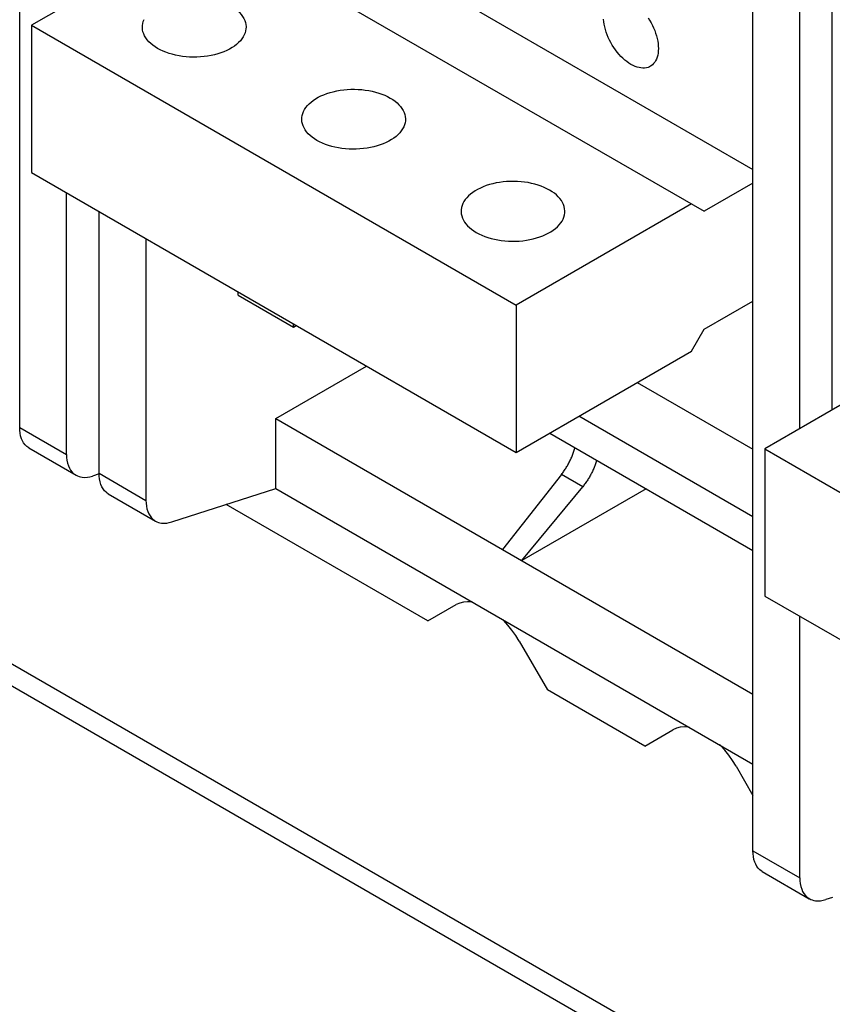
# Model space of a CAD drawing. Extents: x 0 to 17, y 0 to 11.
# Tile 34 of 51: x 13.05 to 13.641, y 2.352 to 3.068. Entities that reach past the tile are written whole.
import ezdxf

# ---------------------------------------------------------------- set-up
doc = ezdxf.new("R2010")
doc.units = 0
doc.header["$LTSCALE"] = 0.935
doc.layers.get('0').update_dxf_attribs({"linetype": 'CONTINUOUS'})

msp = doc.modelspace()

# ---------------------------------------------------------------- linework, layer by layer
at = {"color": 7, "linetype": 'CONTINUOUS'}
for p, q in [((14.97236, 1.48616), (11.48321, 3.50057)), ((14.97236, 1.47009), (11.48321, 3.4845)), ((13.04961, 2.7717), (13.04961, 3.40799)), ((13.23925, 3.15798), (13.58319, 2.95938)), ((13.18589, 3.13789), (13.05828, 3.06423)), ((13.18589, 3.13789), (13.54777, 2.92893)), ((13.61729, 2.77085), (13.61729, 3.14328)), ((13.64095, 2.78451), (13.64095, 3.12962)), ((13.58319, 2.46364), (13.58319, 3.09992)), ((13.05828, 3.06423), (13.41088, 2.86063)), ((13.05828, 3.06423), (13.05828, 2.95708)), ((13.05828, 2.95708), (13.41088, 2.75347)), ((13.58319, 2.94938), (13.54777, 2.92893)), ((13.08372, 2.75201), (13.08371, 2.94239)), ((13.53849, 2.93429), (13.41088, 2.86063)), ((13.10737, 2.73834), (13.10737, 2.92873)), ((13.14148, 2.90904), (13.14148, 2.71865)), ((13.20853, 2.86796), (13.20853, 2.87032)), ((13.20853, 2.86796), (13.24879, 2.84471)), ((13.41088, 2.86063), (13.41088, 2.75347)), ((13.54777, 2.84321), (13.58319, 2.86365)), ((13.24879, 2.84471), (13.24879, 2.84707)), ((13.24879, 2.84471), (13.25091, 2.84585)), ((13.53849, 2.82713), (13.54777, 2.84321)), ((13.71943, 2.82981), (13.59182, 2.75615)), ((13.41088, 2.75347), (13.53849, 2.82713)), ((13.2359, 2.7782), (13.30194, 2.81638)), ((13.49905, 2.80437), (13.58319, 2.75579)), ((13.58319, 2.70658), (13.45644, 2.77977)), ((13.2359, 2.7782), (13.58319, 2.5777)), ((13.2359, 2.7273), (13.2359, 2.7782)), ((13.04961, 2.7717), (13.08372, 2.75201)), ((13.43528, 2.76756), (13.58319, 2.68217)), ((13.05628, 2.75675), (13.09063, 2.73692)), ((13.59182, 2.75615), (13.94442, 2.55255)), ((13.59182, 2.75615), (13.59182, 2.649)), ((13.10753, 2.73787), (13.10253, 2.73626)), ((13.10737, 2.73834), (13.14148, 2.71865)), ((13.44385, 2.73746), (13.40106, 2.68284)), ((13.45929, 2.72855), (13.44385, 2.73746)), ((13.11405, 2.72339), (13.1484, 2.70356)), ((13.1603, 2.70291), (13.2359, 2.7273)), ((13.2359, 2.7273), (13.58319, 2.5268)), ((13.41498, 2.67481), (13.45929, 2.72855)), ((13.5054, 2.72708), (13.41498, 2.67481)), ((13.34669, 2.63092), (13.19988, 2.71568)), ((13.59182, 2.649), (13.94442, 2.4454)), ((13.34669, 2.63092), (13.36722, 2.64278)), ((13.6173, 2.44395), (13.61729, 2.63429)), ((13.41315, 2.61626), (13.43368, 2.5807)), ((13.50444, 2.53985), (13.43368, 2.5807)), ((13.50444, 2.53985), (13.52497, 2.5517)), ((13.5709, 2.52518), (13.58319, 2.5039)), ((13.58319, 2.46364), (13.6173, 2.44395)), ((13.58986, 2.44869), (13.62421, 2.42886)), ((13.64111, 2.42982), (13.63612, 2.42821))]:
    msp.add_line(p, q, dxfattribs=at)
for points in [[(13.20328, 3.07828), (13.20509, 3.07716), (13.20674, 3.07598), (13.20824, 3.07475), (13.2096, 3.07344), (13.2108, 3.07208), (13.21182, 3.07069), (13.21268, 3.06925), (13.21336, 3.06778), (13.21386, 3.06629), (13.21418, 3.06478), (13.21432, 3.06326), (13.21433, 3.06288)], [(13.13887, 3.06289), (13.13892, 3.06402), (13.13915, 3.06554), (13.13957, 3.06704), (13.14016, 3.06852)], [(13.49442, 3.03581), (13.49292, 3.03675), (13.49144, 3.0378), (13.48998, 3.03895), (13.48854, 3.04023), (13.48713, 3.04162), (13.48576, 3.04309), (13.48445, 3.04466), (13.48318, 3.04631), (13.48198, 3.04802), (13.48085, 3.0498), (13.47979, 3.05163), (13.47882, 3.05349), (13.47794, 3.05539), (13.47714, 3.05731), (13.47645, 3.05923), (13.47585, 3.06115), (13.47536, 3.06307), (13.47497, 3.06496), (13.47469, 3.06681), (13.47453, 3.06862)], [(13.50686, 3.06968), (13.50799, 3.06791), (13.50905, 3.06607), (13.51002, 3.06421), (13.5109, 3.06232), (13.5117, 3.06039), (13.51239, 3.05847), (13.51299, 3.05655), (13.51348, 3.05463), (13.51387, 3.05275), (13.51415, 3.0509), (13.51431, 3.04908), (13.51437, 3.04733), (13.51431, 3.04565), (13.51415, 3.04403), (13.51387, 3.04249), (13.51348, 3.04106), (13.51299, 3.03971), (13.51239, 3.03848), (13.5117, 3.03736), (13.5109, 3.03636), (13.51002, 3.03548), (13.50905, 3.03474), (13.50853, 3.03442)], [(13.14992, 3.04748), (13.14811, 3.0486), (13.14646, 3.04978), (13.14495, 3.05102), (13.1436, 3.05232), (13.1424, 3.05368), (13.14137, 3.05508), (13.14052, 3.05651), (13.13984, 3.05799), (13.13933, 3.05948), (13.13901, 3.06098), (13.13888, 3.06251), (13.13887, 3.06289)], [(13.21433, 3.06288), (13.21428, 3.06174), (13.21405, 3.06023), (13.21363, 3.05872), (13.21304, 3.05724), (13.21227, 3.05579), (13.21133, 3.05437), (13.21022, 3.05299), (13.20894, 3.05167), (13.2075, 3.05039), (13.20592, 3.04917), (13.20419, 3.04803), (13.20232, 3.04695), (13.20034, 3.04595), (13.19824, 3.04504), (13.19602, 3.04421), (13.19373, 3.04347), (13.19134, 3.04283), (13.18888, 3.04229), (13.18636, 3.04184), (13.1838, 3.0415), (13.18119, 3.04126), (13.17857, 3.04113), (13.17594, 3.0411), (13.1733, 3.04118), (13.17069, 3.04137), (13.16811, 3.04166), (13.16556, 3.04205), (13.16308, 3.04255), (13.16066, 3.04314), (13.1583, 3.04383), (13.15605, 3.04462), (13.1539, 3.04548), (13.15186, 3.04644), (13.14992, 3.04748)], [(13.50853, 3.03442), (13.50799, 3.03413), (13.50686, 3.03366), (13.50566, 3.03333), (13.50439, 3.03314), (13.50308, 3.0331), (13.50171, 3.0332), (13.5003, 3.03344), (13.49886, 3.03383), (13.4974, 3.03435), (13.49592, 3.03501), (13.49442, 3.03581)], [(13.25486, 2.99591), (13.25491, 2.99705), (13.25514, 2.99856), (13.25555, 3.00007), (13.25614, 3.00155), (13.25691, 3.003), (13.25786, 3.00442), (13.25897, 3.0058), (13.26025, 3.00713), (13.26168, 3.00841), (13.26327, 3.00962), (13.26499, 3.01076), (13.26686, 3.01184), (13.26884, 3.01284), (13.27094, 3.01375), (13.27316, 3.01458), (13.27546, 3.01532), (13.27784, 3.01596), (13.28031, 3.01651), (13.28282, 3.01695), (13.28539, 3.01729), (13.28799, 3.01753), (13.29061, 3.01766), (13.29324, 3.01769), (13.29588, 3.01761), (13.29849, 3.01742), (13.30107, 3.01713), (13.30362, 3.01674), (13.30611, 3.01624), (13.30853, 3.01565), (13.31088, 3.01496), (13.31314, 3.01418), (13.31528, 3.01331), (13.31732, 3.01235), (13.31927, 3.01131)], [(13.31927, 3.01131), (13.32107, 3.01019), (13.32273, 3.00901), (13.32423, 3.00777), (13.32558, 3.00647), (13.32678, 3.00511), (13.32781, 3.00371), (13.32866, 3.00228), (13.32935, 3.00081), (13.32985, 2.99932), (13.33017, 2.99781), (13.33031, 2.99629), (13.33031, 2.99591)], [(13.2659, 2.98051), (13.2641, 2.98163), (13.26244, 2.98281), (13.26094, 2.98405), (13.25959, 2.98535), (13.25839, 2.98671), (13.25736, 2.9881), (13.25651, 2.98954), (13.25582, 2.99101), (13.25532, 2.9925), (13.255, 2.99401), (13.25486, 2.99553), (13.25486, 2.99591)], [(13.33031, 2.99591), (13.33026, 2.99477), (13.33003, 2.99326), (13.32962, 2.99175), (13.32903, 2.99027), (13.32826, 2.98882), (13.32731, 2.98739), (13.3262, 2.98602), (13.32493, 2.98469), (13.32349, 2.98341), (13.3219, 2.9822), (13.32018, 2.98105), (13.31831, 2.97998), (13.31633, 2.97898), (13.31423, 2.97807), (13.31201, 2.97724), (13.30971, 2.9765), (13.30733, 2.97586), (13.30486, 2.97531), (13.30235, 2.97487), (13.29979, 2.97453), (13.29718, 2.97429), (13.29456, 2.97416), (13.29193, 2.97413), (13.28929, 2.97421), (13.28668, 2.97439), (13.2841, 2.97469), (13.28155, 2.97508), (13.27906, 2.97557), (13.27664, 2.97617), (13.27429, 2.97686), (13.27203, 2.97764), (13.26989, 2.97851), (13.26785, 2.97946), (13.2659, 2.98051)], [(13.43525, 2.94434), (13.43331, 2.94538), (13.43127, 2.94634), (13.42912, 2.9472), (13.42687, 2.94798), (13.42452, 2.94868), (13.4221, 2.94927), (13.41961, 2.94976), (13.41706, 2.95016), (13.41448, 2.95045), (13.41187, 2.95063), (13.40923, 2.95071), (13.4066, 2.95069), (13.40398, 2.95056), (13.40137, 2.95032), (13.39881, 2.94998), (13.3963, 2.94953), (13.39383, 2.94899), (13.39145, 2.94834), (13.38915, 2.94761), (13.38693, 2.94678), (13.38483, 2.94586), (13.38285, 2.94487), (13.38098, 2.94379), (13.37925, 2.94264), (13.37767, 2.94143), (13.37623, 2.94015), (13.37496, 2.93883), (13.37385, 2.93745), (13.3729, 2.93603), (13.37213, 2.93457), (13.37154, 2.9331), (13.37112, 2.93159), (13.37089, 2.93008), (13.37084, 2.92894)], [(13.4463, 2.92893), (13.44629, 2.92931), (13.44616, 2.93083), (13.44584, 2.93234), (13.44533, 2.93383), (13.44465, 2.9353), (13.4438, 2.93674), (13.44277, 2.93814), (13.44157, 2.9395), (13.44022, 2.9408), (13.43872, 2.94203), (13.43706, 2.94321), (13.43525, 2.94434)], [(13.37084, 2.92894), (13.37085, 2.92856), (13.37099, 2.92704), (13.37131, 2.92553), (13.37181, 2.92404), (13.37249, 2.92257), (13.37335, 2.92113), (13.37438, 2.91973), (13.37557, 2.91837), (13.37693, 2.91707), (13.37843, 2.91584), (13.38008, 2.91466), (13.38189, 2.91353)], [(13.38189, 2.91353), (13.38383, 2.91249), (13.38588, 2.91153), (13.38802, 2.91067), (13.39027, 2.90989), (13.39263, 2.90919), (13.39505, 2.9086), (13.39753, 2.90811), (13.40009, 2.90771), (13.40267, 2.90742), (13.40528, 2.90724), (13.40791, 2.90716), (13.41054, 2.90718), (13.41316, 2.90731), (13.41577, 2.90755), (13.41833, 2.90789), (13.42085, 2.90834), (13.42331, 2.90888), (13.4257, 2.90953), (13.428, 2.91026), (13.43021, 2.91109), (13.43231, 2.91201), (13.4343, 2.913), (13.43617, 2.91408), (13.43789, 2.91523), (13.43947, 2.91644), (13.44091, 2.91772), (13.44219, 2.91904), (13.4433, 2.92042), (13.44425, 2.92184), (13.44502, 2.9233), (13.44561, 2.92477), (13.44602, 2.92628), (13.44625, 2.92779), (13.4463, 2.92893)], [(13.37914, 2.6446), (13.37853, 2.64472), (13.37544, 2.64493), (13.37254, 2.64467), (13.3698, 2.64395), (13.36722, 2.64278)], [(13.41315, 2.61626), (13.41057, 2.62041), (13.40783, 2.62429), (13.40493, 2.6279), (13.40183, 2.63127), (13.40123, 2.63185)], [(13.53689, 2.55353), (13.53629, 2.55365), (13.53319, 2.55385), (13.53029, 2.55359), (13.52755, 2.55287), (13.52497, 2.5517)], [(13.5709, 2.52518), (13.56832, 2.52933), (13.56558, 2.53322), (13.56268, 2.53683), (13.55959, 2.5402), (13.55898, 2.54077)]]:
    msp.add_lwpolyline(points, dxfattribs=at)
at = {"color": 4, "linetype": 'CONTINUOUS'}
msp.add_open_spline([(0.2175, 10.8), (0.2175, 10.8), (0.2175, 10.8), (0.21751, 10.8), (0.21752, 10.8), (0.21753, 10.8), (0.21755, 10.8), (0.21757, 10.8), (0.21759, 10.8), (0.21764, 10.8), (0.21769, 10.8), (0.21775, 10.8), (0.21782, 10.8), (0.2179, 10.8), (0.218, 10.8), (0.21813, 10.8), (0.2183, 10.8), (0.21851, 10.8), (0.21876, 10.8), (0.21901, 10.8), (0.21927, 10.8), (0.2196, 10.8), (0.22002, 10.8), (0.22053, 10.8), (0.22103, 10.8), (0.22171, 10.8), (0.22255, 10.8), (0.22356, 10.8), (0.22457, 10.8), (0.22558, 10.8), (0.22659, 10.8), (0.22793, 10.8), (0.22962, 10.8), (0.23164, 10.8), (0.23366, 10.8), (0.23568, 10.8), (0.2377, 10.8), (0.23972, 10.8), (0.24241, 10.8), (0.24577, 10.8), (0.24981, 10.8), (0.25385, 10.8), (0.25789, 10.8), (0.26193, 10.8), (0.26732, 10.8), (0.27405, 10.8), (0.28213, 10.8), (0.29021, 10.8), (0.29828, 10.8), (0.30636, 10.8), (0.31444, 10.8), (0.32252, 10.8), (0.33329, 10.8), (0.34676, 10.8), (0.36291, 10.8), (0.37907, 10.8), (0.39523, 10.8), (0.41138, 10.8), (0.42754, 10.8), (0.44908, 10.8), (0.47601, 10.8), (0.50832, 10.8), (0.54064, 10.8), (0.57295, 10.8), (0.60527, 10.8), (0.63758, 10.8), (0.66989, 10.8), (0.70221, 10.8), (0.74529, 10.8), (0.79915, 10.8), (0.86378, 10.8), (0.9284, 10.8), (0.99303, 10.8), (1.05766, 10.8), (1.12229, 10.8), (1.18691, 10.8), (1.27308, 10.8), (1.3808, 10.8), (1.51005, 10.8), (1.63931, 10.8), (1.76856, 10.8), (1.89782, 10.8), (2.02707, 10.8), (2.15633, 10.8), (2.28558, 10.8), (2.41484, 10.8), (2.58718, 10.8), (2.8026, 10.8), (3.06111, 10.8), (3.31962, 10.8), (3.57813, 10.8), (3.83664, 10.8), (4.09516, 10.8), (4.35367, 10.8), (4.61218, 10.8), (4.95686, 10.8), (5.38771, 10.8), (5.90473, 10.8), (6.42175, 10.8), (6.93877, 10.8), (7.45579, 10.8), (7.97281, 10.8), (8.48983, 10.8), (9.00685, 10.8), (9.52387, 10.8), (10.04089, 10.8), (10.55791, 10.8), (11.07493, 10.8), (11.59196, 10.8), (12.02281, 10.8), (12.36749, 10.8), (12.626, 10.8), (12.88451, 10.8), (13.14302, 10.8), (13.40153, 10.8), (13.66004, 10.8), (13.91855, 10.8), (14.17706, 10.8), (14.39248, 10.8), (14.56482, 10.8), (14.69408, 10.8), (14.82334, 10.8), (14.95259, 10.8), (15.08185, 10.8), (15.2111, 10.8), (15.34036, 10.8), (15.46961, 10.8), (15.59887, 10.8), (15.70658, 10.8), (15.79275, 10.8), (15.85738, 10.8), (15.922, 10.8), (15.98663, 10.8), (16.05126, 10.8), (16.11589, 10.8), (16.18051, 10.8), (16.23437, 10.8), (16.27746, 10.8), (16.30977, 10.8), (16.34208, 10.8), (16.3744, 10.8), (16.40671, 10.8), (16.43902, 10.8), (16.47134, 10.8), (16.50365, 10.8), (16.53058, 10.8), (16.55212, 10.8), (16.56828, 10.8), (16.58444, 10.8), (16.60059, 10.8), (16.61675, 10.8), (16.63291, 10.8), (16.64637, 10.8), (16.65714, 10.8), (16.66522, 10.8), (16.6733, 10.8), (16.68138, 10.8), (16.68946, 10.8), (16.69754, 10.8), (16.70561, 10.8), (16.71235, 10.8), (16.71773, 10.8), (16.72177, 10.8), (16.72581, 10.8), (16.72985, 10.8), (16.73389, 10.8), (16.73725, 10.8), (16.73995, 10.8), (16.74197, 10.8), (16.74399, 10.8), (16.74601, 10.8), (16.74803, 10.8), (16.75005, 10.8), (16.75173, 10.8), (16.75307, 10.8), (16.75408, 10.8), (16.75509, 10.8), (16.7561, 10.8), (16.75711, 10.8), (16.75796, 10.8), (16.75863, 10.8), (16.75913, 10.8), (16.75964, 10.8), (16.76006, 10.8), (16.7604, 10.8), (16.76065, 10.8), (16.7609, 10.8), (16.76115, 10.8), (16.76136, 10.8), (16.76153, 10.8), (16.76166, 10.8), (16.76176, 10.8), (16.76185, 10.8), (16.76191, 10.8), (16.76197, 10.8), (16.76203, 10.8), (16.76207, 10.8), (16.76209, 10.8), (16.76212, 10.8), (16.76213, 10.8), (16.76214, 10.8), (16.76215, 10.8), (16.76216, 10.8), (16.76216, 10.8), (16.76216, 10.8), (16.76216, 10.79999), (16.76216, 10.79999), (16.76216, 10.79998), (16.76216, 10.79997), (16.76216, 10.79996), (16.76216, 10.79994), (16.76216, 10.79991), (16.76216, 10.79988), (16.76216, 10.79984), (16.76216, 10.7998), (16.76216, 10.79974), (16.76216, 10.79968), (16.76216, 10.79959), (16.76216, 10.79949), (16.76216, 10.79935), (16.76216, 10.79919), (16.76216, 10.79903), (16.76216, 10.79887), (16.76216, 10.79865), (16.76216, 10.79838), (16.76216, 10.79805), (16.76216, 10.79773), (16.76216, 10.7973), (16.76216, 10.79676), (16.76216, 10.79611), (16.76216, 10.79546), (16.76216, 10.79481), (16.76216, 10.79416), (16.76216, 10.7933), (16.76216, 10.79222), (16.76216, 10.79092), (16.76216, 10.78963), (16.76216, 10.78833), (16.76216, 10.78703), (16.76216, 10.78574), (16.76216, 10.78401), (16.76216, 10.78185), (16.76216, 10.77925), (16.76216, 10.77666), (16.76216, 10.77407), (16.76216, 10.77147), (16.76216, 10.76801), (16.76216, 10.76369), (16.76216, 10.75851), (16.76216, 10.75332), (16.76216, 10.74813), (16.76216, 10.74295), (16.76216, 10.73776), (16.76216, 10.73257), (16.76216, 10.72566), (16.76216, 10.71701), (16.76216, 10.70664), (16.76216, 10.69626), (16.76216, 10.68589), (16.76216, 10.67552), (16.76216, 10.66514), (16.76216, 10.65131), (16.76216, 10.63402), (16.76216, 10.61328), (16.76216, 10.59253), (16.76216, 10.57178), (16.76216, 10.55103), (16.76216, 10.53029), (16.76216, 10.50954), (16.76216, 10.48879), (16.76216, 10.46113), (16.76216, 10.42655), (16.76216, 10.38506), (16.76216, 10.34356), (16.76216, 10.30207), (16.76216, 10.26057), (16.76216, 10.21908), (16.76216, 10.17758), (16.76216, 10.12226), (16.76216, 10.0531), (16.76216, 9.97011), (16.76216, 9.88712), (16.76216, 9.80414), (16.76216, 9.72115), (16.76216, 9.63816), (16.76216, 9.55517), (16.76216, 9.47218), (16.76216, 9.38919), (16.76216, 9.27854), (16.76216, 9.14023), (16.76216, 8.97425), (16.76216, 8.80827), (16.76216, 8.64229), (16.76216, 8.47632), (16.76216, 8.31034), (16.76216, 8.14436), (16.76216, 7.97838), (16.76216, 7.75708), (16.76216, 7.48045), (16.76216, 7.1485), (16.76216, 6.81654), (16.76216, 6.48459), (16.76216, 6.15263), (16.76216, 5.82068), (16.76216, 5.48872), (16.76216, 5.15677), (16.76216, 4.82481), (16.76216, 4.49286), (16.76216, 4.1609), (16.76216, 3.82895), (16.76216, 3.49699), (16.76216, 3.22037), (16.76216, 2.99906), (16.76216, 2.83309), (16.76216, 2.66711), (16.76216, 2.50113), (16.76216, 2.33515), (16.76216, 2.16918), (16.76216, 2.0032), (16.76216, 1.83722), (16.76216, 1.69891), (16.76216, 1.58825), (16.76216, 1.50527), (16.76216, 1.42228), (16.76216, 1.33929), (16.76216, 1.2563), (16.76216, 1.17331), (16.76216, 1.09032), (16.76216, 1.00733), (16.76216, 0.92435), (16.76216, 0.85519), (16.76216, 0.79986), (16.76216, 0.75837), (16.76216, 0.71687), (16.76216, 0.67538), (16.76216, 0.63388), (16.76216, 0.59239), (16.76216, 0.5509), (16.76216, 0.51632), (16.76216, 0.48865), (16.76216, 0.46791), (16.76216, 0.44716), (16.76216, 0.42641), (16.76216, 0.40567), (16.76216, 0.38492), (16.76216, 0.36417), (16.76216, 0.34342), (16.76216, 0.32613), (16.76216, 0.3123), (16.76216, 0.30193), (16.76216, 0.29156), (16.76216, 0.28118), (16.76216, 0.27081), (16.76216, 0.26044), (16.76216, 0.25179), (16.76216, 0.24488), (16.76216, 0.23969), (16.76216, 0.2345), (16.76216, 0.22931), (16.76216, 0.22413), (16.76216, 0.21894), (16.76216, 0.21375), (16.76216, 0.20943), (16.76216, 0.20597), (16.76216, 0.20338), (16.76216, 0.20079), (16.76216, 0.19819), (16.76216, 0.1956), (16.76216, 0.19344), (16.76216, 0.19171), (16.76216, 0.19041), (16.76216, 0.18912), (16.76216, 0.18782), (16.76216, 0.18652), (16.76216, 0.18523), (16.76216, 0.18415), (16.76216, 0.18328), (16.76216, 0.18263), (16.76216, 0.18199), (16.76216, 0.18134), (16.76216, 0.18069), (16.76216, 0.18015), (16.76216, 0.17972), (16.76216, 0.17939), (16.76216, 0.17907), (16.76216, 0.1788), (16.76216, 0.17858), (16.76216, 0.17842), (16.76216, 0.17826), (16.76216, 0.1781), (16.76216, 0.17796), (16.76216, 0.17785), (16.76216, 0.17777), (16.76216, 0.1777), (16.76216, 0.17765), (16.76216, 0.17761), (16.76216, 0.17757), (16.76216, 0.17753), (16.76216, 0.17751), (16.76216, 0.17749), (16.76216, 0.17748), (16.76216, 0.17747), (16.76216, 0.17746), (16.76216, 0.17745), (16.76216, 0.17745), (16.76216, 0.17745), (16.76216, 0.17745), (16.76215, 0.17745), (16.76214, 0.17745), (16.76213, 0.17745), (16.76212, 0.17745), (16.76209, 0.17745), (16.76207, 0.17745), (16.76203, 0.17745), (16.76197, 0.17745), (16.76191, 0.17745), (16.76185, 0.17745), (16.76176, 0.17745), (16.76166, 0.17745), (16.76153, 0.17745), (16.76136, 0.17745), (16.76115, 0.17745), (16.7609, 0.17745), (16.76065, 0.17745), (16.7604, 0.17745), (16.76006, 0.17745), (16.75964, 0.17745), (16.75913, 0.17745), (16.75863, 0.17745), (16.75796, 0.17745), (16.75711, 0.17745), (16.7561, 0.17745), (16.75509, 0.17745), (16.75408, 0.17745), (16.75307, 0.17745), (16.75173, 0.17745), (16.75005, 0.17745), (16.74803, 0.17745), (16.74601, 0.17745), (16.74399, 0.17745), (16.74197, 0.17745), (16.73995, 0.17745), (16.73725, 0.17745), (16.73389, 0.17745), (16.72985, 0.17745), (16.72581, 0.17745), (16.72177, 0.17745), (16.71773, 0.17745), (16.71235, 0.17745), (16.70561, 0.17745), (16.69754, 0.17745), (16.68946, 0.17745), (16.68138, 0.17745), (16.6733, 0.17745), (16.66522, 0.17745), (16.65714, 0.17745), (16.64637, 0.17745), (16.63291, 0.17745), (16.61675, 0.17745), (16.60059, 0.17745), (16.58444, 0.17745), (16.56828, 0.17745), (16.55212, 0.17745), (16.53058, 0.17745), (16.50365, 0.17745), (16.47134, 0.17745), (16.43902, 0.17745), (16.40671, 0.17745), (16.3744, 0.17745), (16.34208, 0.17745), (16.30977, 0.17745), (16.27746, 0.17745), (16.23437, 0.17745), (16.18051, 0.17745), (16.11589, 0.17745), (16.05126, 0.17745), (15.98663, 0.17745), (15.922, 0.17745), (15.85738, 0.17745), (15.79275, 0.17745), (15.70658, 0.17745), (15.59887, 0.17745), (15.46961, 0.17745), (15.34036, 0.17745), (15.2111, 0.17745), (15.08185, 0.17745), (14.95259, 0.17745), (14.82334, 0.17745), (14.69408, 0.17745), (14.56482, 0.17745), (14.39248, 0.17745), (14.17706, 0.17745), (13.91855, 0.17745), (13.66004, 0.17745), (13.40153, 0.17745), (13.14302, 0.17745), (12.88451, 0.17745), (12.626, 0.17745), (12.36749, 0.17745), (12.02281, 0.17745), (11.59196, 0.17745), (11.07493, 0.17745), (10.55791, 0.17745), (10.04089, 0.17745), (9.52387, 0.17745), (9.00685, 0.17745), (8.48983, 0.17745), (7.97281, 0.17745), (7.45579, 0.17745), (6.93877, 0.17745), (6.42175, 0.17745), (5.90473, 0.17745), (5.38771, 0.17745), (4.95686, 0.17745), (4.61218, 0.17745), (4.35367, 0.17745), (4.09516, 0.17745), (3.83664, 0.17745), (3.57813, 0.17745), (3.31962, 0.17745), (3.06111, 0.17745), (2.8026, 0.17745), (2.58718, 0.17745), (2.41484, 0.17745), (2.28558, 0.17745), (2.15633, 0.17745), (2.02707, 0.17745), (1.89782, 0.17745), (1.76856, 0.17745), (1.63931, 0.17745), (1.51005, 0.17745), (1.3808, 0.17745), (1.27308, 0.17745), (1.18691, 0.17745), (1.12229, 0.17745), (1.05766, 0.17745), (0.99303, 0.17745), (0.9284, 0.17745), (0.86378, 0.17745), (0.79915, 0.17745), (0.74529, 0.17745), (0.70221, 0.17745), (0.66989, 0.17745), (0.63758, 0.17745), (0.60527, 0.17745), (0.57295, 0.17745), (0.54064, 0.17745), (0.50832, 0.17745), (0.47601, 0.17745), (0.44908, 0.17745), (0.42754, 0.17745), (0.41138, 0.17745), (0.39523, 0.17745), (0.37907, 0.17745), (0.36291, 0.17745), (0.34676, 0.17745), (0.33329, 0.17745), (0.32252, 0.17745), (0.31444, 0.17745), (0.30636, 0.17745), (0.29828, 0.17745), (0.29021, 0.17745), (0.28213, 0.17745), (0.27405, 0.17745), (0.26732, 0.17745), (0.26193, 0.17745), (0.25789, 0.17745), (0.25385, 0.17745), (0.24981, 0.17745), (0.24577, 0.17745), (0.24241, 0.17745), (0.23972, 0.17745), (0.2377, 0.17745), (0.23568, 0.17745), (0.23366, 0.17745), (0.23164, 0.17745), (0.22962, 0.17745), (0.22793, 0.17745), (0.22659, 0.17745), (0.22558, 0.17745), (0.22457, 0.17745), (0.22356, 0.17745), (0.22255, 0.17745), (0.22171, 0.17745), (0.22103, 0.17745), (0.22053, 0.17745), (0.22002, 0.17745), (0.2196, 0.17745), (0.21927, 0.17745), (0.21901, 0.17745), (0.21876, 0.17745), (0.21851, 0.17745), (0.2183, 0.17745), (0.21813, 0.17745), (0.218, 0.17745), (0.2179, 0.17745), (0.21782, 0.17745), (0.21775, 0.17745), (0.21769, 0.17745), (0.21764, 0.17745), (0.21759, 0.17745), (0.21757, 0.17745), (0.21755, 0.17745), (0.21753, 0.17745), (0.21752, 0.17745), (0.21751, 0.17745), (0.2175, 0.17745), (0.2175, 0.17745), (0.2175, 0.17745), (0.2175, 0.17745), (0.2175, 0.17746), (0.2175, 0.17747), (0.2175, 0.17748), (0.2175, 0.17749), (0.2175, 0.17751), (0.2175, 0.17753), (0.2175, 0.17757), (0.2175, 0.17761), (0.2175, 0.17765), (0.2175, 0.1777), (0.2175, 0.17777), (0.2175, 0.17785), (0.2175, 0.17796), (0.2175, 0.1781), (0.2175, 0.17826), (0.2175, 0.17842), (0.2175, 0.17858), (0.2175, 0.1788), (0.2175, 0.17907), (0.2175, 0.17939), (0.2175, 0.17972), (0.2175, 0.18015), (0.2175, 0.18069), (0.2175, 0.18134), (0.2175, 0.18199), (0.2175, 0.18263), (0.2175, 0.18328), (0.2175, 0.18415), (0.2175, 0.18523), (0.2175, 0.18652), (0.2175, 0.18782), (0.2175, 0.18912), (0.2175, 0.19041), (0.2175, 0.19171), (0.2175, 0.19344), (0.2175, 0.1956), (0.2175, 0.19819), (0.2175, 0.20079), (0.2175, 0.20338), (0.2175, 0.20597), (0.2175, 0.20943), (0.2175, 0.21375), (0.2175, 0.21894), (0.2175, 0.22413), (0.2175, 0.22931), (0.2175, 0.2345), (0.2175, 0.23969), (0.2175, 0.24488), (0.2175, 0.25179), (0.2175, 0.26044), (0.2175, 0.27081), (0.2175, 0.28118), (0.2175, 0.29156), (0.2175, 0.30193), (0.2175, 0.3123), (0.2175, 0.32613), (0.2175, 0.34342), (0.2175, 0.36417), (0.2175, 0.38492), (0.2175, 0.40567), (0.2175, 0.42641), (0.2175, 0.44716), (0.2175, 0.46791), (0.2175, 0.48865), (0.2175, 0.51632), (0.2175, 0.5509), (0.2175, 0.59239), (0.2175, 0.63388), (0.2175, 0.67538), (0.2175, 0.71687), (0.2175, 0.75837), (0.2175, 0.79986), (0.2175, 0.85519), (0.2175, 0.92435), (0.2175, 1.00733), (0.2175, 1.09032), (0.2175, 1.17331), (0.2175, 1.2563), (0.2175, 1.33929), (0.2175, 1.42228), (0.2175, 1.50527), (0.2175, 1.58825), (0.2175, 1.69891), (0.2175, 1.83722), (0.2175, 2.0032), (0.2175, 2.16918), (0.2175, 2.33515), (0.2175, 2.50113), (0.2175, 2.66711), (0.2175, 2.83309), (0.2175, 2.99906), (0.2175, 3.22037), (0.2175, 3.49699), (0.2175, 3.82895), (0.2175, 4.1609), (0.2175, 4.49286), (0.2175, 4.82481), (0.2175, 5.15677), (0.2175, 5.48872), (0.2175, 5.82068), (0.2175, 6.15263), (0.2175, 6.48459), (0.2175, 6.81654), (0.2175, 7.1485), (0.2175, 7.48045), (0.2175, 7.75708), (0.2175, 7.97838), (0.2175, 8.14436), (0.2175, 8.31034), (0.2175, 8.47632), (0.2175, 8.64229), (0.2175, 8.80827), (0.2175, 8.97425), (0.2175, 9.14023), (0.2175, 9.27854), (0.2175, 9.38919), (0.2175, 9.47218), (0.2175, 9.55517), (0.2175, 9.63816), (0.2175, 9.72115), (0.2175, 9.80414), (0.2175, 9.88712), (0.2175, 9.97011), (0.2175, 10.0531), (0.2175, 10.12226), (0.2175, 10.17758), (0.2175, 10.21908), (0.2175, 10.26057), (0.2175, 10.30207), (0.2175, 10.34356), (0.2175, 10.38506), (0.2175, 10.42655), (0.2175, 10.46113), (0.2175, 10.48879), (0.2175, 10.50954), (0.2175, 10.53029), (0.2175, 10.55103), (0.2175, 10.57178), (0.2175, 10.59253), (0.2175, 10.61328), (0.2175, 10.63402), (0.2175, 10.65131), (0.2175, 10.66514), (0.2175, 10.67552), (0.2175, 10.68589), (0.2175, 10.69626), (0.2175, 10.70664), (0.2175, 10.71701), (0.2175, 10.72566), (0.2175, 10.73257), (0.2175, 10.73776), (0.2175, 10.74295), (0.2175, 10.74813), (0.2175, 10.75332), (0.2175, 10.75851), (0.2175, 10.76369), (0.2175, 10.76801), (0.2175, 10.77147), (0.2175, 10.77407), (0.2175, 10.77666), (0.2175, 10.77925), (0.2175, 10.78185), (0.2175, 10.78401), (0.2175, 10.78574), (0.2175, 10.78703), (0.2175, 10.78833), (0.2175, 10.78963), (0.2175, 10.79092), (0.2175, 10.79222), (0.2175, 10.7933), (0.2175, 10.79416), (0.2175, 10.79481), (0.2175, 10.79546), (0.2175, 10.79611), (0.2175, 10.79676), (0.2175, 10.7973), (0.2175, 10.79773), (0.2175, 10.79805), (0.2175, 10.79838), (0.2175, 10.79865), (0.2175, 10.79887), (0.2175, 10.79903), (0.2175, 10.79919), (0.2175, 10.79935), (0.2175, 10.79949), (0.2175, 10.79959), (0.2175, 10.79968), (0.2175, 10.79974), (0.2175, 10.7998), (0.2175, 10.79984), (0.2175, 10.79988), (0.2175, 10.79991), (0.2175, 10.79994), (0.2175, 10.79996), (0.2175, 10.79997), (0.2175, 10.79998), (0.2175, 10.79999), (0.2175, 10.79999), (0.2175, 10.8), (0.2175, 10.8), (0.2175, 10.8)], degree=3, knots=[0, 0, 0, 0, 0, 0, 0, 0, 0.000001, 0.000001, 0.000001, 0.000002, 0.000003, 0.000004, 0.000005, 0.000006, 0.000008, 0.00001, 0.000011, 0.000015, 0.000019, 0.000023, 0.000027, 0.000031, 0.000038, 0.000046, 0.000053, 0.000061, 0.000076, 0.000092, 0.000107, 0.000122, 0.000137, 0.000153, 0.000183, 0.000214, 0.000244, 0.000275, 0.000305, 0.000336, 0.000366, 0.000427, 0.000488, 0.000549, 0.00061, 0.000671, 0.000732, 0.000854, 0.000977, 0.001099, 0.001221, 0.001343, 0.001465, 0.001587, 0.001709, 0.001953, 0.002197, 0.002441, 0.002686, 0.00293, 0.003174, 0.003418, 0.003906, 0.004395, 0.004883, 0.005371, 0.005859, 0.006348, 0.006836, 0.007324, 0.007812, 0.008789, 0.009766, 0.010742, 0.011719, 0.012695, 0.013672, 0.014648, 0.015625, 0.017578, 0.019531, 0.021484, 0.023438, 0.025391, 0.027344, 0.029297, 0.03125, 0.033203, 0.035156, 0.039062, 0.042969, 0.046875, 0.050781, 0.054688, 0.058594, 0.0625, 0.066406, 0.070312, 0.078125, 0.085938, 0.09375, 0.101562, 0.109375, 0.117188, 0.125, 0.132812, 0.140625, 0.148438, 0.15625, 0.164062, 0.171875, 0.179688, 0.183594, 0.1875, 0.191406, 0.195312, 0.199219, 0.203125, 0.207031, 0.210938, 0.214844, 0.216797, 0.21875, 0.220703, 0.222656, 0.224609, 0.226562, 0.228516, 0.230469, 0.232422, 0.234375, 0.235352, 0.236328, 0.237305, 0.238281, 0.239258, 0.240234, 0.241211, 0.242188, 0.242676, 0.243164, 0.243652, 0.244141, 0.244629, 0.245117, 0.245605, 0.246094, 0.246582, 0.246826, 0.24707, 0.247314, 0.247559, 0.247803, 0.248047, 0.248291, 0.248413, 0.248535, 0.248657, 0.248779, 0.248901, 0.249023, 0.249146, 0.249268, 0.249329, 0.24939, 0.249451, 0.249512, 0.249573, 0.249634, 0.249664, 0.249695, 0.249725, 0.249756, 0.249786, 0.249817, 0.249847, 0.249863, 0.249878, 0.249893, 0.249908, 0.249924, 0.249939, 0.249947, 0.249954, 0.249962, 0.249969, 0.249973, 0.249977, 0.249981, 0.249985, 0.249989, 0.24999, 0.249992, 0.249994, 0.249995, 0.249996, 0.249997, 0.249998, 0.249999, 0.249999, 0.249999, 0.25, 0.25, 0.25, 0.25, 0.25, 0.25, 0.25, 0.25, 0.25, 0.250001, 0.250001, 0.250001, 0.250002, 0.250003, 0.250004, 0.250005, 0.250006, 0.250008, 0.25001, 0.250011, 0.250015, 0.250019, 0.250023, 0.250027, 0.250031, 0.250038, 0.250046, 0.250053, 0.250061, 0.250076, 0.250092, 0.250107, 0.250122, 0.250137, 0.250153, 0.250183, 0.250214, 0.250244, 0.250275, 0.250305, 0.250336, 0.250366, 0.250427, 0.250488, 0.250549, 0.25061, 0.250671, 0.250732, 0.250854, 0.250977, 0.251099, 0.251221, 0.251343, 0.251465, 0.251587, 0.251709, 0.251953, 0.252197, 0.252441, 0.252686, 0.25293, 0.253174, 0.253418, 0.253906, 0.254395, 0.254883, 0.255371, 0.255859, 0.256348, 0.256836, 0.257324, 0.257812, 0.258789, 0.259766, 0.260742, 0.261719, 0.262695, 0.263672, 0.264648, 0.265625, 0.267578, 0.269531, 0.271484, 0.273438, 0.275391, 0.277344, 0.279297, 0.28125, 0.283203, 0.285156, 0.289062, 0.292969, 0.296875, 0.300781, 0.304688, 0.308594, 0.3125, 0.316406, 0.320312, 0.328125, 0.335938, 0.34375, 0.351562, 0.359375, 0.367188, 0.375, 0.382812, 0.390625, 0.398438, 0.40625, 0.414062, 0.421875, 0.429688, 0.433594, 0.4375, 0.441406, 0.445312, 0.449219, 0.453125, 0.457031, 0.460938, 0.464844, 0.466797, 0.46875, 0.470703, 0.472656, 0.474609, 0.476562, 0.478516, 0.480469, 0.482422, 0.484375, 0.485352, 0.486328, 0.487305, 0.488281, 0.489258, 0.490234, 0.491211, 0.492188, 0.492676, 0.493164, 0.493652, 0.494141, 0.494629, 0.495117, 0.495605, 0.496094, 0.496582, 0.496826, 0.49707, 0.497314, 0.497559, 0.497803, 0.498047, 0.498291, 0.498413, 0.498535, 0.498657, 0.498779, 0.498901, 0.499023, 0.499146, 0.499268, 0.499329, 0.49939, 0.499451, 0.499512, 0.499573, 0.499634, 0.499664, 0.499695, 0.499725, 0.499756, 0.499786, 0.499817, 0.499847, 0.499863, 0.499878, 0.499893, 0.499908, 0.499924, 0.499939, 0.499947, 0.499954, 0.499962, 0.499969, 0.499973, 0.499977, 0.499981, 0.499985, 0.499989, 0.49999, 0.499992, 0.499994, 0.499995, 0.499996, 0.499997, 0.499998, 0.499999, 0.499999, 0.499999, 0.5, 0.5, 0.5, 0.5, 0.5, 0.5, 0.5, 0.5, 0.5, 0.500001, 0.500001, 0.500001, 0.500002, 0.500003, 0.500004, 0.500005, 0.500006, 0.500008, 0.50001, 0.500011, 0.500015, 0.500019, 0.500023, 0.500027, 0.500031, 0.500038, 0.500046, 0.500053, 0.500061, 0.500076, 0.500092, 0.500107, 0.500122, 0.500137, 0.500153, 0.500183, 0.500214, 0.500244, 0.500275, 0.500305, 0.500336, 0.500366, 0.500427, 0.500488, 0.500549, 0.50061, 0.500671, 0.500732, 0.500854, 0.500977, 0.501099, 0.501221, 0.501343, 0.501465, 0.501587, 0.501709, 0.501953, 0.502197, 0.502441, 0.502686, 0.50293, 0.503174, 0.503418, 0.503906, 0.504395, 0.504883, 0.505371, 0.505859, 0.506348, 0.506836, 0.507324, 0.507812, 0.508789, 0.509766, 0.510742, 0.511719, 0.512695, 0.513672, 0.514648, 0.515625, 0.517578, 0.519531, 0.521484, 0.523438, 0.525391, 0.527344, 0.529297, 0.53125, 0.533203, 0.535156, 0.539062, 0.542969, 0.546875, 0.550781, 0.554688, 0.558594, 0.5625, 0.566406, 0.570312, 0.578125, 0.585938, 0.59375, 0.601562, 0.609375, 0.617188, 0.625, 0.632812, 0.640625, 0.648438, 0.65625, 0.664062, 0.671875, 0.679688, 0.683594, 0.6875, 0.691406, 0.695312, 0.699219, 0.703125, 0.707031, 0.710938, 0.714844, 0.716797, 0.71875, 0.720703, 0.722656, 0.724609, 0.726562, 0.728516, 0.730469, 0.732422, 0.734375, 0.735352, 0.736328, 0.737305, 0.738281, 0.739258, 0.740234, 0.741211, 0.742188, 0.742676, 0.743164, 0.743652, 0.744141, 0.744629, 0.745117, 0.745605, 0.746094, 0.746582, 0.746826, 0.74707, 0.747314, 0.747559, 0.747803, 0.748047, 0.748291, 0.748413, 0.748535, 0.748657, 0.748779, 0.748901, 0.749023, 0.749146, 0.749268, 0.749329, 0.74939, 0.749451, 0.749512, 0.749573, 0.749634, 0.749664, 0.749695, 0.749725, 0.749756, 0.749786, 0.749817, 0.749847, 0.749863, 0.749878, 0.749893, 0.749908, 0.749924, 0.749939, 0.749947, 0.749954, 0.749962, 0.749969, 0.749973, 0.749977, 0.749981, 0.749985, 0.749989, 0.74999, 0.749992, 0.749994, 0.749995, 0.749996, 0.749997, 0.749998, 0.749999, 0.749999, 0.749999, 0.75, 0.75, 0.75, 0.75, 0.75, 0.75, 0.75, 0.75, 0.75, 0.750001, 0.750001, 0.750001, 0.750002, 0.750003, 0.750004, 0.750005, 0.750006, 0.750008, 0.75001, 0.750011, 0.750015, 0.750019, 0.750023, 0.750027, 0.750031, 0.750038, 0.750046, 0.750053, 0.750061, 0.750076, 0.750092, 0.750107, 0.750122, 0.750137, 0.750153, 0.750183, 0.750214, 0.750244, 0.750275, 0.750305, 0.750336, 0.750366, 0.750427, 0.750488, 0.750549, 0.75061, 0.750671, 0.750732, 0.750854, 0.750977, 0.751099, 0.751221, 0.751343, 0.751465, 0.751587, 0.751709, 0.751953, 0.752197, 0.752441, 0.752686, 0.75293, 0.753174, 0.753418, 0.753906, 0.754395, 0.754883, 0.755371, 0.755859, 0.756348, 0.756836, 0.757324, 0.757812, 0.758789, 0.759766, 0.760742, 0.761719, 0.762695, 0.763672, 0.764648, 0.765625, 0.767578, 0.769531, 0.771484, 0.773438, 0.775391, 0.777344, 0.779297, 0.78125, 0.783203, 0.785156, 0.789062, 0.792969, 0.796875, 0.800781, 0.804688, 0.808594, 0.8125, 0.816406, 0.820312, 0.828125, 0.835938, 0.84375, 0.851562, 0.859375, 0.867188, 0.875, 0.882812, 0.890625, 0.898438, 0.90625, 0.914062, 0.921875, 0.929688, 0.933594, 0.9375, 0.941406, 0.945312, 0.949219, 0.953125, 0.957031, 0.960938, 0.964844, 0.966797, 0.96875, 0.970703, 0.972656, 0.974609, 0.976562, 0.978516, 0.980469, 0.982422, 0.984375, 0.985352, 0.986328, 0.987305, 0.988281, 0.989258, 0.990234, 0.991211, 0.992188, 0.992676, 0.993164, 0.993652, 0.994141, 0.994629, 0.995117, 0.995605, 0.996094, 0.996582, 0.996826, 0.99707, 0.997314, 0.997559, 0.997803, 0.998047, 0.998291, 0.998413, 0.998535, 0.998657, 0.998779, 0.998901, 0.999023, 0.999146, 0.999268, 0.999329, 0.99939, 0.999451, 0.999512, 0.999573, 0.999634, 0.999664, 0.999695, 0.999725, 0.999756, 0.999786, 0.999817, 0.999847, 0.999863, 0.999878, 0.999893, 0.999908, 0.999924, 0.999939, 0.999947, 0.999954, 0.999962, 0.999969, 0.999973, 0.999977, 0.999981, 0.999985, 0.999989, 0.99999, 0.999992, 0.999994, 0.999995, 0.999996, 0.999997, 0.999998, 0.999999, 0.999999, 0.999999, 1, 1, 1, 1, 1, 1, 1, 1], dxfattribs=at)
at = {"color": 7, "linetype": 'CONTINUOUS'}
for points, knots in [([(13.05629, 2.75677), (13.05574, 2.75708), (13.05331, 2.75874), (13.05023, 2.76383), (13.04961, 2.76893), (13.04961, 2.7717)], [0, 0, 0, 0, 0.110607, 0.512002, 1, 1, 1, 1]), ([(13.08372, 2.75201), (13.08372, 2.74923), (13.08437, 2.74406), (13.08758, 2.73896), (13.09006, 2.73726), (13.09063, 2.73694)], [0, 0, 0, 0, 0.483221, 0.887193, 1, 1, 1, 1]), ([(13.44385, 2.73746), (13.44448, 2.73827), (13.44571, 2.73993), (13.44741, 2.74252), (13.44898, 2.74521), (13.4504, 2.74798), (13.45165, 2.75081), (13.45274, 2.75366), (13.45338, 2.75571), (13.45369, 2.75679), (13.45372, 2.75691)], [0, 0, 0, 0, 0.139854, 0.281538, 0.423603, 0.565752, 0.706967, 0.845979, 0.982643, 1, 1, 1, 1]), ([(13.46951, 2.7478), (13.46947, 2.74768), (13.46916, 2.7466), (13.46849, 2.74456), (13.46737, 2.74173), (13.46607, 2.73894), (13.4646, 2.73619), (13.46297, 2.73353), (13.46121, 2.73097), (13.45995, 2.72934), (13.45929, 2.72855)], [0, 0, 0, 0, 0.017316, 0.153675, 0.292428, 0.433467, 0.575557, 0.717714, 0.85967, 1, 1, 1, 1]), ([(13.09063, 2.73694), (13.09199, 2.73617), (13.09598, 2.73484), (13.10015, 2.7355), (13.10254, 2.73627)], [0, 0, 0, 0, 0.382007, 1, 1, 1, 1]), ([(13.11405, 2.72341), (13.1135, 2.72372), (13.11108, 2.72538), (13.10799, 2.73047), (13.10737, 2.73557), (13.10737, 2.73834)], [0, 0, 0, 0, 0.110607, 0.512002, 1, 1, 1, 1]), ([(13.14148, 2.71865), (13.14148, 2.71587), (13.14214, 2.71071), (13.14534, 2.7056), (13.14782, 2.7039), (13.14839, 2.70358)], [0, 0, 0, 0, 0.483221, 0.887193, 1, 1, 1, 1]), ([(13.14839, 2.70358), (13.14975, 2.70281), (13.15375, 2.70148), (13.15792, 2.70214), (13.1603, 2.70291)], [0, 0, 0, 0, 0.382007, 1, 1, 1, 1]), ([(13.58987, 2.44871), (13.58932, 2.44902), (13.58689, 2.45068), (13.58381, 2.45577), (13.58319, 2.46087), (13.58319, 2.46364)], [0, 0, 0, 0, 0.110607, 0.512002, 1, 1, 1, 1]), ([(13.6173, 2.44395), (13.6173, 2.44117), (13.61795, 2.436), (13.62116, 2.4309), (13.62364, 2.4292), (13.62421, 2.42888)], [0, 0, 0, 0, 0.483181, 0.88719, 1, 1, 1, 1]), ([(13.62421, 2.42888), (13.62557, 2.4281), (13.62956, 2.42677), (13.63373, 2.42744), (13.63612, 2.42821)], [0, 0, 0, 0, 0.382054, 1, 1, 1, 1])]:
    msp.add_open_spline(points, degree=3, knots=knots, dxfattribs=at)

doc.saveas('drawing.dxf')
